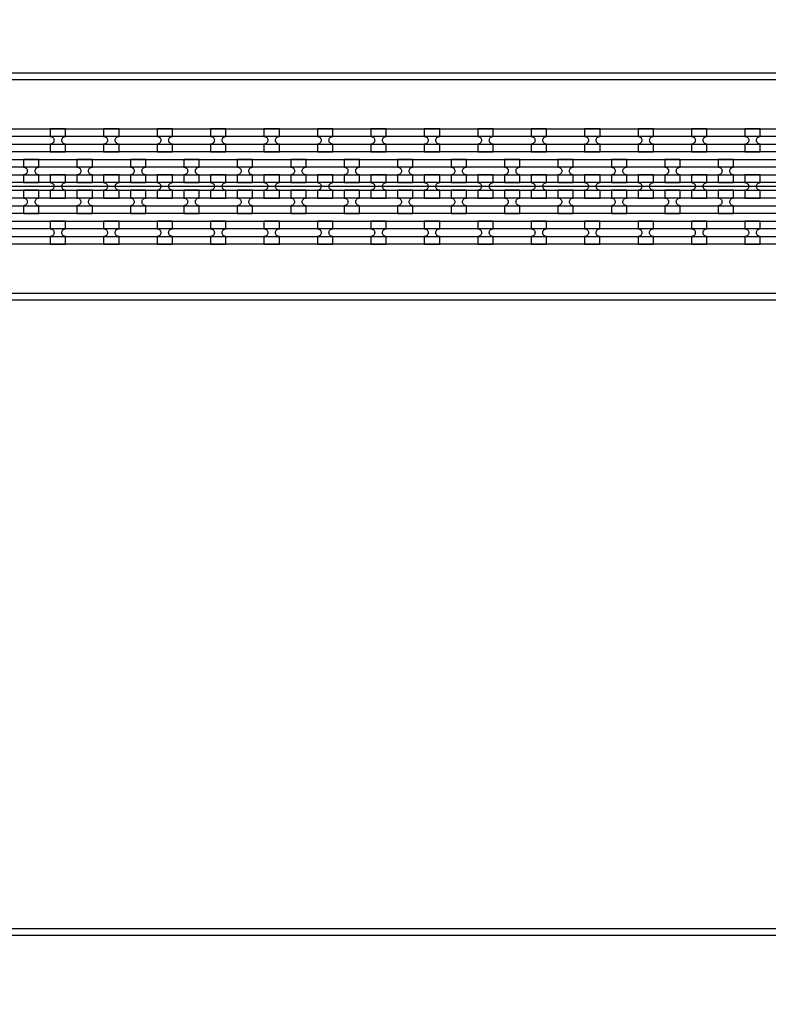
# Model space of a CAD drawing. Extents: x -63500 to 63500, y -63500 to 63500.
# Tile 99 of 256: x -15367 to -11865, y -4953 to -351. Entities that reach past the tile are written whole.
import ezdxf

# ---------------------------------------------------------------- set-up
doc = ezdxf.new("R2010")
doc.units = 13
doc.header["$MEASUREMENT"] = 0
for name, color, linetype in [('1_Metal', 2, 'Continuous'), ('2_Electrodes', 5, 'Continuous'), ('3_Outline', 4, 'Continuous')]:
    doc.layers.add(name, color=color, linetype=linetype)

msp = doc.modelspace()

# ---------------------------------------------------------------- linework, layer by layer
msp.add_line((-7776, -1130), (-26276, -1130))
for radius in [50000, 47500, 45000]:
    msp.add_circle((0, 0), radius)
at = {"layer": '1_Metal'}
for points in [[(-50000, 0, 1), (50000, 0), (51000, 0, -1), (-51000, 0)], [(-15152.4, -860), (-15224.4, -860), (-15224.4, -896, -0.414214), (-15206.4, -914), (-15206.4, -914, -0.414214), (-15224.4, -932), (-15224.4, -968), (-15152.4, -968), (-15152.4, -932, -0.414214), (-15170.4, -914), (-15170.4, -914, -0.414214), (-15152.4, -896)], [(-14902.4, -860), (-14974.4, -860), (-14974.4, -896, -0.414214), (-14956.4, -914), (-14956.4, -914, -0.414214), (-14974.4, -932), (-14974.4, -968), (-14902.4, -968), (-14902.4, -932, -0.414214), (-14920.4, -914), (-14920.4, -914, -0.414214), (-14902.4, -896)], [(-14652.4, -860), (-14724.4, -860), (-14724.4, -896, -0.414214), (-14706.4, -914), (-14706.4, -914, -0.414214), (-14724.4, -932), (-14724.4, -968), (-14652.4, -968), (-14652.4, -932, -0.414214), (-14670.4, -914), (-14670.4, -914, -0.414214), (-14652.4, -896)], [(-14402.4, -860), (-14474.4, -860), (-14474.4, -896, -0.414214), (-14456.4, -914), (-14456.4, -914, -0.414214), (-14474.4, -932), (-14474.4, -968), (-14402.4, -968), (-14402.4, -932, -0.414214), (-14420.4, -914), (-14420.4, -914, -0.414214), (-14402.4, -896)], [(-14152.4, -860), (-14224.4, -860), (-14224.4, -896, -0.414214), (-14206.4, -914), (-14206.4, -914, -0.414214), (-14224.4, -932), (-14224.4, -968), (-14152.4, -968), (-14152.4, -932, -0.414214), (-14170.4, -914), (-14170.4, -914, -0.414214), (-14152.4, -896)], [(-13902.4, -860), (-13974.4, -860), (-13974.4, -896, -0.414214), (-13956.4, -914), (-13956.4, -914, -0.414214), (-13974.4, -932), (-13974.4, -968), (-13902.4, -968), (-13902.4, -932, -0.414214), (-13920.4, -914), (-13920.4, -914, -0.414214), (-13902.4, -896)], [(-13652.4, -860), (-13724.4, -860), (-13724.4, -896, -0.414214), (-13706.4, -914), (-13706.4, -914, -0.414214), (-13724.4, -932), (-13724.4, -968), (-13652.4, -968), (-13652.4, -932, -0.414214), (-13670.4, -914), (-13670.4, -914, -0.414214), (-13652.4, -896)], [(-13402.4, -860), (-13474.4, -860), (-13474.4, -896, -0.414214), (-13456.4, -914), (-13456.4, -914, -0.414214), (-13474.4, -932), (-13474.4, -968), (-13402.4, -968), (-13402.4, -932, -0.414214), (-13420.4, -914), (-13420.4, -914, -0.414214), (-13402.4, -896)], [(-13152.4, -860), (-13224.4, -860), (-13224.4, -896, -0.414214), (-13206.4, -914), (-13206.4, -914, -0.414214), (-13224.4, -932), (-13224.4, -968), (-13152.4, -968), (-13152.4, -932, -0.414214), (-13170.4, -914), (-13170.4, -914, -0.414214), (-13152.4, -896)], [(-12902.4, -860), (-12974.4, -860), (-12974.4, -896, -0.414214), (-12956.4, -914), (-12956.4, -914, -0.414214), (-12974.4, -932), (-12974.4, -968), (-12902.4, -968), (-12902.4, -932, -0.414214), (-12920.4, -914), (-12920.4, -914, -0.414214), (-12902.4, -896)], [(-12652.4, -860), (-12724.4, -860), (-12724.4, -896, -0.414214), (-12706.4, -914), (-12706.4, -914, -0.414214), (-12724.4, -932), (-12724.4, -968), (-12652.4, -968), (-12652.4, -932, -0.414214), (-12670.4, -914), (-12670.4, -914, -0.414214), (-12652.4, -896)], [(-12402.4, -860), (-12474.4, -860), (-12474.4, -896, -0.414214), (-12456.4, -914), (-12456.4, -914, -0.414214), (-12474.4, -932), (-12474.4, -968), (-12402.4, -968), (-12402.4, -932, -0.414214), (-12420.4, -914), (-12420.4, -914, -0.414214), (-12402.4, -896)], [(-12152.4, -860), (-12224.4, -860), (-12224.4, -896, -0.414214), (-12206.4, -914), (-12206.4, -914, -0.414214), (-12224.4, -932), (-12224.4, -968), (-12152.4, -968), (-12152.4, -932, -0.414214), (-12170.4, -914), (-12170.4, -914, -0.414214), (-12152.4, -896)], [(-11902.4, -860), (-11974.4, -860), (-11974.4, -896, -0.414214), (-11956.4, -914), (-11956.4, -914, -0.414214), (-11974.4, -932), (-11974.4, -968), (-11902.4, -968), (-11902.4, -932, -0.414214), (-11920.4, -914), (-11920.4, -914, -0.414214), (-11902.4, -896)], [(-7776, -1040), (-8177.9, -1040), (-38372.4, -1040, 0.414214), (-40212.4, -2880), (-40212.4, -3380, 0.414214), (-38372.4, -5220), (-37139.4, -5220, 0.244698), (-37124.7, -5212.3), (-37083.3, -5241.2), (-37147.9, -5333.5), (-37188.9, -5304.8), (-37174.5, -5284.3, 0.606815), (-37189.3, -5256), (-38372.5, -5256, -0.414214), (-40248.5, -3380), (-40248.5, -2880, -0.414214), (-38372.5, -1004), (-8177.9, -1004), (-7776, -1004)], [(-15349.4, -1112), (-15277.4, -1112), (-15277.4, -1076, -0.414214), (-15295.4, -1058), (-15295.4, -1058, -0.414214), (-15277.4, -1040), (-15277.4, -1004), (-15349.4, -1004), (-15349.4, -1040, -0.414214), (-15331.4, -1058), (-15331.4, -1058, -0.414214), (-15349.4, -1076), (-15349.4, -1112)], [(-15099.4, -1112), (-15027.4, -1112), (-15027.4, -1076, -0.414214), (-15045.4, -1058), (-15045.4, -1058, -0.414214), (-15027.4, -1040), (-15027.4, -1004), (-15099.4, -1004), (-15099.4, -1040, -0.414214), (-15081.4, -1058), (-15081.4, -1058, -0.414214), (-15099.4, -1076), (-15099.4, -1112)], [(-14849.4, -1112), (-14777.4, -1112), (-14777.4, -1076, -0.414214), (-14795.4, -1058), (-14795.4, -1058, -0.414214), (-14777.4, -1040), (-14777.4, -1004), (-14849.4, -1004), (-14849.4, -1040, -0.414214), (-14831.4, -1058), (-14831.4, -1058, -0.414214), (-14849.4, -1076), (-14849.4, -1112)], [(-14599.4, -1112), (-14527.4, -1112), (-14527.4, -1076, -0.414214), (-14545.4, -1058), (-14545.4, -1058, -0.414214), (-14527.4, -1040), (-14527.4, -1004), (-14599.4, -1004), (-14599.4, -1040, -0.414214), (-14581.4, -1058), (-14581.4, -1058, -0.414214), (-14599.4, -1076), (-14599.4, -1112)], [(-14349.4, -1112), (-14277.4, -1112), (-14277.4, -1076, -0.414214), (-14295.4, -1058), (-14295.4, -1058, -0.414214), (-14277.4, -1040), (-14277.4, -1004), (-14349.4, -1004), (-14349.4, -1040, -0.414214), (-14331.4, -1058), (-14331.4, -1058, -0.414214), (-14349.4, -1076), (-14349.4, -1112)], [(-14099.4, -1112), (-14027.4, -1112), (-14027.4, -1076, -0.414214), (-14045.4, -1058), (-14045.4, -1058, -0.414214), (-14027.4, -1040), (-14027.4, -1004), (-14099.4, -1004), (-14099.4, -1040, -0.414214), (-14081.4, -1058), (-14081.4, -1058, -0.414214), (-14099.4, -1076), (-14099.4, -1112)], [(-13849.4, -1112), (-13777.4, -1112), (-13777.4, -1076, -0.414214), (-13795.4, -1058), (-13795.4, -1058, -0.414214), (-13777.4, -1040), (-13777.4, -1004), (-13849.4, -1004), (-13849.4, -1040, -0.414214), (-13831.4, -1058), (-13831.4, -1058, -0.414214), (-13849.4, -1076), (-13849.4, -1112)], [(-13599.4, -1112), (-13527.4, -1112), (-13527.4, -1076, -0.414214), (-13545.4, -1058), (-13545.4, -1058, -0.414214), (-13527.4, -1040), (-13527.4, -1004), (-13599.4, -1004), (-13599.4, -1040, -0.414214), (-13581.4, -1058), (-13581.4, -1058, -0.414214), (-13599.4, -1076), (-13599.4, -1112)], [(-13349.4, -1112), (-13277.4, -1112), (-13277.4, -1076, -0.414214), (-13295.4, -1058), (-13295.4, -1058, -0.414214), (-13277.4, -1040), (-13277.4, -1004), (-13349.4, -1004), (-13349.4, -1040, -0.414214), (-13331.4, -1058), (-13331.4, -1058, -0.414214), (-13349.4, -1076), (-13349.4, -1112)], [(-13099.4, -1112), (-13027.4, -1112), (-13027.4, -1076, -0.414214), (-13045.4, -1058), (-13045.4, -1058, -0.414214), (-13027.4, -1040), (-13027.4, -1004), (-13099.4, -1004), (-13099.4, -1040, -0.414214), (-13081.4, -1058), (-13081.4, -1058, -0.414214), (-13099.4, -1076), (-13099.4, -1112)], [(-12849.4, -1112), (-12777.4, -1112), (-12777.4, -1076, -0.414214), (-12795.4, -1058), (-12795.4, -1058, -0.414214), (-12777.4, -1040), (-12777.4, -1004), (-12849.4, -1004), (-12849.4, -1040, -0.414214), (-12831.4, -1058), (-12831.4, -1058, -0.414214), (-12849.4, -1076), (-12849.4, -1112)], [(-12599.4, -1112), (-12527.4, -1112), (-12527.4, -1076, -0.414214), (-12545.4, -1058), (-12545.4, -1058, -0.414214), (-12527.4, -1040), (-12527.4, -1004), (-12599.4, -1004), (-12599.4, -1040, -0.414214), (-12581.4, -1058), (-12581.4, -1058, -0.414214), (-12599.4, -1076), (-12599.4, -1112)], [(-12349.4, -1112), (-12277.4, -1112), (-12277.4, -1076, -0.414214), (-12295.4, -1058), (-12295.4, -1058, -0.414214), (-12277.4, -1040), (-12277.4, -1004), (-12349.4, -1004), (-12349.4, -1040, -0.414214), (-12331.4, -1058), (-12331.4, -1058, -0.414214), (-12349.4, -1076), (-12349.4, -1112)], [(-12099.4, -1112), (-12027.4, -1112), (-12027.4, -1076, -0.414214), (-12045.4, -1058), (-12045.4, -1058, -0.414214), (-12027.4, -1040), (-12027.4, -1004), (-12099.4, -1004), (-12099.4, -1040, -0.414214), (-12081.4, -1058), (-12081.4, -1058, -0.414214), (-12099.4, -1076), (-12099.4, -1112)], [(-7776, -1112), (-8177.9, -1112), (-38372.4, -1112, 0.414214), (-40140.4, -2880), (-40140.4, -3380, 0.414214), (-38372.4, -5148), (-37088.3, -5148, 0.244698), (-37073.6, -5140.3), (-37032.7, -5168.9), (-37083.3, -5241.2), (-37124.7, -5212.3, 0.606815), (-37139.4, -5184), (-38372.4, -5184, -0.414214), (-40176.4, -3380), (-40176.4, -2880, -0.414214), (-38372.4, -1076), (-8177.9, -1076), (-7776, -1076)], [(-15224.4, -1184), (-15152.4, -1184), (-15152.4, -1148, -0.414214), (-15170.4, -1130), (-15170.4, -1130, -0.414214), (-15152.4, -1112), (-15152.4, -1076), (-15224.4, -1076), (-15224.4, -1112, -0.414214), (-15206.4, -1130), (-15206.4, -1130, -0.414214), (-15224.4, -1148), (-15224.4, -1184)], [(-14974.4, -1184), (-14902.4, -1184), (-14902.4, -1148, -0.414214), (-14920.4, -1130), (-14920.4, -1130, -0.414214), (-14902.4, -1112), (-14902.4, -1076), (-14974.4, -1076), (-14974.4, -1112, -0.414214), (-14956.4, -1130), (-14956.4, -1130, -0.414214), (-14974.4, -1148), (-14974.4, -1184)], [(-14724.4, -1184), (-14652.4, -1184), (-14652.4, -1148, -0.414214), (-14670.4, -1130), (-14670.4, -1130, -0.414214), (-14652.4, -1112), (-14652.4, -1076), (-14724.4, -1076), (-14724.4, -1112, -0.414214), (-14706.4, -1130), (-14706.4, -1130, -0.414214), (-14724.4, -1148), (-14724.4, -1184)], [(-14474.4, -1184), (-14402.4, -1184), (-14402.4, -1148, -0.414214), (-14420.4, -1130), (-14420.4, -1130, -0.414214), (-14402.4, -1112), (-14402.4, -1076), (-14474.4, -1076), (-14474.4, -1112, -0.414214), (-14456.4, -1130), (-14456.4, -1130, -0.414214), (-14474.4, -1148), (-14474.4, -1184)], [(-14224.4, -1184), (-14152.4, -1184), (-14152.4, -1148, -0.414214), (-14170.4, -1130), (-14170.4, -1130, -0.414214), (-14152.4, -1112), (-14152.4, -1076), (-14224.4, -1076), (-14224.4, -1112, -0.414214), (-14206.4, -1130), (-14206.4, -1130, -0.414214), (-14224.4, -1148), (-14224.4, -1184)], [(-13974.4, -1184), (-13902.4, -1184), (-13902.4, -1148, -0.414214), (-13920.4, -1130), (-13920.4, -1130, -0.414214), (-13902.4, -1112), (-13902.4, -1076), (-13974.4, -1076), (-13974.4, -1112, -0.414214), (-13956.4, -1130), (-13956.4, -1130, -0.414214), (-13974.4, -1148), (-13974.4, -1184)], [(-13724.4, -1184), (-13652.4, -1184), (-13652.4, -1148, -0.414214), (-13670.4, -1130), (-13670.4, -1130, -0.414214), (-13652.4, -1112), (-13652.4, -1076), (-13724.4, -1076), (-13724.4, -1112, -0.414214), (-13706.4, -1130), (-13706.4, -1130, -0.414214), (-13724.4, -1148), (-13724.4, -1184)], [(-13474.4, -1184), (-13402.4, -1184), (-13402.4, -1148, -0.414214), (-13420.4, -1130), (-13420.4, -1130, -0.414214), (-13402.4, -1112), (-13402.4, -1076), (-13474.4, -1076), (-13474.4, -1112, -0.414214), (-13456.4, -1130), (-13456.4, -1130, -0.414214), (-13474.4, -1148), (-13474.4, -1184)], [(-13224.4, -1184), (-13152.4, -1184), (-13152.4, -1148, -0.414214), (-13170.4, -1130), (-13170.4, -1130, -0.414214), (-13152.4, -1112), (-13152.4, -1076), (-13224.4, -1076), (-13224.4, -1112, -0.414214), (-13206.4, -1130), (-13206.4, -1130, -0.414214), (-13224.4, -1148), (-13224.4, -1184)], [(-12974.4, -1184), (-12902.4, -1184), (-12902.4, -1148, -0.414214), (-12920.4, -1130), (-12920.4, -1130, -0.414214), (-12902.4, -1112), (-12902.4, -1076), (-12974.4, -1076), (-12974.4, -1112, -0.414214), (-12956.4, -1130), (-12956.4, -1130, -0.414214), (-12974.4, -1148), (-12974.4, -1184)], [(-12724.4, -1184), (-12652.4, -1184), (-12652.4, -1148, -0.414214), (-12670.4, -1130), (-12670.4, -1130, -0.414214), (-12652.4, -1112), (-12652.4, -1076), (-12724.4, -1076), (-12724.4, -1112, -0.414214), (-12706.4, -1130), (-12706.4, -1130, -0.414214), (-12724.4, -1148), (-12724.4, -1184)], [(-12474.4, -1184), (-12402.4, -1184), (-12402.4, -1148, -0.414214), (-12420.4, -1130), (-12420.4, -1130, -0.414214), (-12402.4, -1112), (-12402.4, -1076), (-12474.4, -1076), (-12474.4, -1112, -0.414214), (-12456.4, -1130), (-12456.4, -1130, -0.414214), (-12474.4, -1148), (-12474.4, -1184)], [(-12224.4, -1184), (-12152.4, -1184), (-12152.4, -1148, -0.414214), (-12170.4, -1130), (-12170.4, -1130, -0.414214), (-12152.4, -1112), (-12152.4, -1076), (-12224.4, -1076), (-12224.4, -1112, -0.414214), (-12206.4, -1130), (-12206.4, -1130, -0.414214), (-12224.4, -1148), (-12224.4, -1184)], [(-11974.4, -1184), (-11902.4, -1184), (-11902.4, -1148, -0.414214), (-11920.4, -1130), (-11920.4, -1130, -0.414214), (-11902.4, -1112), (-11902.4, -1076), (-11974.4, -1076), (-11974.4, -1112, -0.414214), (-11956.4, -1130), (-11956.4, -1130, -0.414214), (-11974.4, -1148), (-11974.4, -1184)], [(-7776, -1184), (-8177.9, -1184), (-38372.4, -1184, 0.414214), (-40068.4, -2880), (-40068.4, -3380, 0.414214), (-38372.4, -5076), (-37038.1, -5076, 0.244698), (-37023.3, -5068.3), (-36982.3, -5097), (-37032.7, -5168.9), (-37073.6, -5140.3, 0.606815), (-37088.3, -5112), (-38372.4, -5112, -0.414214), (-40104.4, -3380), (-40104.4, -2880, -0.414214), (-38372.4, -1148), (-8177.9, -1148), (-7776, -1148)], [(-15349.4, -1148), (-15349.4, -1184, -0.414214), (-15331.4, -1202), (-15331.4, -1202, -0.414214), (-15349.4, -1220), (-15349.4, -1256), (-15277.4, -1256), (-15277.4, -1220, -0.414214), (-15295.4, -1202), (-15295.4, -1202, -0.414214), (-15277.4, -1184), (-15277.4, -1148)], [(-15099.4, -1148), (-15099.4, -1184, -0.414214), (-15081.4, -1202), (-15081.4, -1202, -0.414214), (-15099.4, -1220), (-15099.4, -1256), (-15027.4, -1256), (-15027.4, -1220, -0.414214), (-15045.4, -1202), (-15045.4, -1202, -0.414214), (-15027.4, -1184), (-15027.4, -1148)], [(-14849.4, -1148), (-14849.4, -1184, -0.414214), (-14831.4, -1202), (-14831.4, -1202, -0.414214), (-14849.4, -1220), (-14849.4, -1256), (-14777.4, -1256), (-14777.4, -1220, -0.414214), (-14795.4, -1202), (-14795.4, -1202, -0.414214), (-14777.4, -1184), (-14777.4, -1148)], [(-14599.4, -1148), (-14599.4, -1184, -0.414214), (-14581.4, -1202), (-14581.4, -1202, -0.414214), (-14599.4, -1220), (-14599.4, -1256), (-14527.4, -1256), (-14527.4, -1220, -0.414214), (-14545.4, -1202), (-14545.4, -1202, -0.414214), (-14527.4, -1184), (-14527.4, -1148)], [(-14349.4, -1148), (-14349.4, -1184, -0.414214), (-14331.4, -1202), (-14331.4, -1202, -0.414214), (-14349.4, -1220), (-14349.4, -1256), (-14277.4, -1256), (-14277.4, -1220, -0.414214), (-14295.4, -1202), (-14295.4, -1202, -0.414214), (-14277.4, -1184), (-14277.4, -1148)], [(-14099.4, -1148), (-14099.4, -1184, -0.414214), (-14081.4, -1202), (-14081.4, -1202, -0.414214), (-14099.4, -1220), (-14099.4, -1256), (-14027.4, -1256), (-14027.4, -1220, -0.414214), (-14045.4, -1202), (-14045.4, -1202, -0.414214), (-14027.4, -1184), (-14027.4, -1148)], [(-13849.4, -1148), (-13849.4, -1184, -0.414214), (-13831.4, -1202), (-13831.4, -1202, -0.414214), (-13849.4, -1220), (-13849.4, -1256), (-13777.4, -1256), (-13777.4, -1220, -0.414214), (-13795.4, -1202), (-13795.4, -1202, -0.414214), (-13777.4, -1184), (-13777.4, -1148)], [(-13599.4, -1148), (-13599.4, -1184, -0.414214), (-13581.4, -1202), (-13581.4, -1202, -0.414214), (-13599.4, -1220), (-13599.4, -1256), (-13527.4, -1256), (-13527.4, -1220, -0.414214), (-13545.4, -1202), (-13545.4, -1202, -0.414214), (-13527.4, -1184), (-13527.4, -1148)], [(-13349.4, -1148), (-13349.4, -1184, -0.414214), (-13331.4, -1202), (-13331.4, -1202, -0.414214), (-13349.4, -1220), (-13349.4, -1256), (-13277.4, -1256), (-13277.4, -1220, -0.414214), (-13295.4, -1202), (-13295.4, -1202, -0.414214), (-13277.4, -1184), (-13277.4, -1148)], [(-13099.4, -1148), (-13099.4, -1184, -0.414214), (-13081.4, -1202), (-13081.4, -1202, -0.414214), (-13099.4, -1220), (-13099.4, -1256), (-13027.4, -1256), (-13027.4, -1220, -0.414214), (-13045.4, -1202), (-13045.4, -1202, -0.414214), (-13027.4, -1184), (-13027.4, -1148)], [(-12849.4, -1148), (-12849.4, -1184, -0.414214), (-12831.4, -1202), (-12831.4, -1202, -0.414214), (-12849.4, -1220), (-12849.4, -1256), (-12777.4, -1256), (-12777.4, -1220, -0.414214), (-12795.4, -1202), (-12795.4, -1202, -0.414214), (-12777.4, -1184), (-12777.4, -1148)], [(-12599.4, -1148), (-12599.4, -1184, -0.414214), (-12581.4, -1202), (-12581.4, -1202, -0.414214), (-12599.4, -1220), (-12599.4, -1256), (-12527.4, -1256), (-12527.4, -1220, -0.414214), (-12545.4, -1202), (-12545.4, -1202, -0.414214), (-12527.4, -1184), (-12527.4, -1148)], [(-12349.4, -1148), (-12349.4, -1184, -0.414214), (-12331.4, -1202), (-12331.4, -1202, -0.414214), (-12349.4, -1220), (-12349.4, -1256), (-12277.4, -1256), (-12277.4, -1220, -0.414214), (-12295.4, -1202), (-12295.4, -1202, -0.414214), (-12277.4, -1184), (-12277.4, -1148)], [(-12099.4, -1148), (-12099.4, -1184, -0.414214), (-12081.4, -1202), (-12081.4, -1202, -0.414214), (-12099.4, -1220), (-12099.4, -1256), (-12027.4, -1256), (-12027.4, -1220, -0.414214), (-12045.4, -1202), (-12045.4, -1202, -0.414214), (-12027.4, -1184), (-12027.4, -1148)], [(-7776, -1256), (-8177.9, -1256), (-8177.9, -1256), (-38372.5, -1256, 0.414214), (-39996.5, -2880), (-39996.5, -3380, 0.414214), (-38372.5, -5004), (-36987.6, -5004, 0.244698), (-36972.9, -4996.3), (-36958.5, -4975.8), (-36917.6, -5004.5), (-36982.3, -5097), (-37023.3, -5068.3, 0.606815), (-37038.1, -5040), (-38372.4, -5040, -0.414214), (-40032.4, -3380), (-40032.4, -2880, -0.414214), (-38372.4, -1220), (-8177.9, -1220), (-7776, -1220)], [(-15152.5, -1292), (-15224.5, -1292), (-15224.5, -1328, -0.414214), (-15206.5, -1346), (-15206.5, -1346, -0.414214), (-15224.5, -1364), (-15224.5, -1400), (-15152.5, -1400), (-15152.5, -1364, -0.414214), (-15170.5, -1346), (-15170.5, -1346, -0.414214), (-15152.5, -1328)], [(-14902.5, -1292), (-14974.5, -1292), (-14974.5, -1328, -0.414214), (-14956.5, -1346), (-14956.5, -1346, -0.414214), (-14974.5, -1364), (-14974.5, -1400), (-14902.5, -1400), (-14902.5, -1364, -0.414214), (-14920.5, -1346), (-14920.5, -1346, -0.414214), (-14902.5, -1328)], [(-14652.5, -1292), (-14724.5, -1292), (-14724.5, -1328, -0.414214), (-14706.5, -1346), (-14706.5, -1346, -0.414214), (-14724.5, -1364), (-14724.5, -1400), (-14652.5, -1400), (-14652.5, -1364, -0.414214), (-14670.5, -1346), (-14670.5, -1346, -0.414214), (-14652.5, -1328)], [(-14402.5, -1292), (-14474.5, -1292), (-14474.5, -1328, -0.414214), (-14456.5, -1346), (-14456.5, -1346, -0.414214), (-14474.5, -1364), (-14474.5, -1400), (-14402.5, -1400), (-14402.5, -1364, -0.414214), (-14420.5, -1346), (-14420.5, -1346, -0.414214), (-14402.5, -1328)], [(-14152.5, -1292), (-14224.5, -1292), (-14224.5, -1328, -0.414214), (-14206.5, -1346), (-14206.5, -1346, -0.414214), (-14224.5, -1364), (-14224.5, -1400), (-14152.5, -1400), (-14152.5, -1364, -0.414214), (-14170.5, -1346), (-14170.5, -1346, -0.414214), (-14152.5, -1328)], [(-13902.5, -1292), (-13974.5, -1292), (-13974.5, -1328, -0.414214), (-13956.5, -1346), (-13956.5, -1346, -0.414214), (-13974.5, -1364), (-13974.5, -1400), (-13902.5, -1400), (-13902.5, -1364, -0.414214), (-13920.5, -1346), (-13920.5, -1346, -0.414214), (-13902.5, -1328)], [(-13652.5, -1292), (-13724.5, -1292), (-13724.5, -1328, -0.414214), (-13706.5, -1346), (-13706.5, -1346, -0.414214), (-13724.5, -1364), (-13724.5, -1400), (-13652.5, -1400), (-13652.5, -1364, -0.414214), (-13670.5, -1346), (-13670.5, -1346, -0.414214), (-13652.5, -1328)], [(-13402.5, -1292), (-13474.5, -1292), (-13474.5, -1328, -0.414214), (-13456.5, -1346), (-13456.5, -1346, -0.414214), (-13474.5, -1364), (-13474.5, -1400), (-13402.5, -1400), (-13402.5, -1364, -0.414214), (-13420.5, -1346), (-13420.5, -1346, -0.414214), (-13402.5, -1328)], [(-13152.5, -1292), (-13224.5, -1292), (-13224.5, -1328, -0.414214), (-13206.5, -1346), (-13206.5, -1346, -0.414214), (-13224.5, -1364), (-13224.5, -1400), (-13152.5, -1400), (-13152.5, -1364, -0.414214), (-13170.5, -1346), (-13170.5, -1346, -0.414214), (-13152.5, -1328)], [(-12902.5, -1292), (-12974.5, -1292), (-12974.5, -1328, -0.414214), (-12956.5, -1346), (-12956.5, -1346, -0.414214), (-12974.5, -1364), (-12974.5, -1400), (-12902.5, -1400), (-12902.5, -1364, -0.414214), (-12920.5, -1346), (-12920.5, -1346, -0.414214), (-12902.5, -1328)], [(-12652.5, -1292), (-12724.5, -1292), (-12724.5, -1328, -0.414214), (-12706.5, -1346), (-12706.5, -1346, -0.414214), (-12724.5, -1364), (-12724.5, -1400), (-12652.5, -1400), (-12652.5, -1364, -0.414214), (-12670.5, -1346), (-12670.5, -1346, -0.414214), (-12652.5, -1328)], [(-12402.5, -1292), (-12474.5, -1292), (-12474.5, -1328, -0.414214), (-12456.5, -1346), (-12456.5, -1346, -0.414214), (-12474.5, -1364), (-12474.5, -1400), (-12402.5, -1400), (-12402.5, -1364, -0.414214), (-12420.5, -1346), (-12420.5, -1346, -0.414214), (-12402.5, -1328)], [(-12152.5, -1292), (-12224.5, -1292), (-12224.5, -1328, -0.414214), (-12206.5, -1346), (-12206.5, -1346, -0.414214), (-12224.5, -1364), (-12224.5, -1400), (-12152.5, -1400), (-12152.5, -1364, -0.414214), (-12170.5, -1346), (-12170.5, -1346, -0.414214), (-12152.5, -1328)], [(-11902.5, -1292), (-11974.5, -1292), (-11974.5, -1328, -0.414214), (-11956.5, -1346), (-11956.5, -1346, -0.414214), (-11974.5, -1364), (-11974.5, -1400), (-11902.5, -1400), (-11902.5, -1364, -0.414214), (-11920.5, -1346), (-11920.5, -1346, -0.414214), (-11902.5, -1328)]]:
    msp.add_lwpolyline(points, format="xyb", close=True, dxfattribs=at)
for points in [[(-38372.5, -860), (-8177.9, -860), (-7776, -860), (-7776, -896), (-8177.9, -896), (-38372.4, -896, 0.414214)], [(-38372.4, -932), (-8177.9, -932), (-7776, -932), (-7776, -968), (-8177.9, -968), (-38372.5, -968, 0.414214)], [(-38372.5, -1292), (-8177.9, -1292), (-7776, -1292), (-7776, -1328), (-8177.9, -1328), (-38372.4, -1328, 0.414214)], [(-38372.4, -1364), (-8177.9, -1364.1), (-7776, -1364), (-7776, -1400), (-8177.9, -1400), (-38372.5, -1400, 0.414214)]]:
    msp.add_lwpolyline(points, format="xyb", dxfattribs=at)
at = {"layer": '2_Electrodes'}
for points in [[(47500, 0, -1), (-47500, 0), (-51000, 0, 1), (51000, 0)], [(-40652.5, -2880), (-40652.5, -3380, 0.156977), (-40224.4, -4710, -0.610914), (-40321.9, -4900), (-40321.9, -4930, 0.610914), (-40200, -4692.5, -0.156977), (-40622.5, -3380), (-40622.5, -2880, -0.414214), (-38372.5, -630), (-8776, -630), (-8776, -600), (-38372.5, -600, 0.414214)]]:
    msp.add_lwpolyline(points, format="xyb", close=True, dxfattribs=at)
for points in [[(-38372.5, -1660), (-8776, -1660), (-8776, -1630), (-38372.5, -1630, 0.414214)], [(-9985.4, -4600), (-16625.1, -4600, -0.244698), (-16846.3, -4484.8), (-18255.2, -2472.7, 0.414214), (-18734.3, -2388.2), (-19373.2, -2835.6, 0.414214), (-19457.7, -3314.7), (-18479.9, -4711.1, -0.606815), (-18578.2, -4900), (-18578.2, -4930, 0.606815), (-18455.3, -4693.9), (-19433.1, -3297.5, -0.414214), (-19356, -2860.2), (-18717.1, -2412.8, -0.414214), (-18279.8, -2489.9), (-16870.8, -4502, 0.244698), (-16625.1, -4630), (-9985.4, -4630, 0.244698)]]:
    msp.add_lwpolyline(points, format="xyb", dxfattribs=at)
at = {"layer": '3_Outline'}
for points in [[(47500, 0, -1), (-47500, 0), (-51000, 0, 1), (51000, 0)], [(-40652.5, -2880), (-40652.5, -3380, 0.156977), (-40224.4, -4710, -0.610914), (-40321.9, -4900), (-40321.9, -4930, 0.610914), (-40200, -4692.5, -0.156977), (-40622.5, -3380), (-40622.5, -2880, -0.414214), (-38372.5, -630), (-8776, -630), (-8776, -600), (-38372.5, -600, 0.414214)]]:
    msp.add_lwpolyline(points, format="xyb", close=True, dxfattribs=at)
for points in [[(-38372.5, -1660), (-8776, -1660), (-8776, -1630), (-38372.5, -1630, 0.414214)], [(-9985.4, -4600), (-16625.1, -4600, -0.244698), (-16846.3, -4484.8), (-18255.2, -2472.7, 0.414214), (-18734.3, -2388.2), (-19373.2, -2835.6, 0.414214), (-19457.7, -3314.7), (-18479.9, -4711.1, -0.606815), (-18578.2, -4900), (-18578.2, -4930, 0.606815), (-18455.3, -4693.9), (-19433.1, -3297.5, -0.414214), (-19356, -2860.2), (-18717.1, -2412.8, -0.414214), (-18279.8, -2489.9), (-16870.8, -4502, 0.244698), (-16625.1, -4630), (-9985.4, -4630, 0.244698)]]:
    msp.add_lwpolyline(points, format="xyb", dxfattribs=at)

doc.saveas('drawing.dxf')
